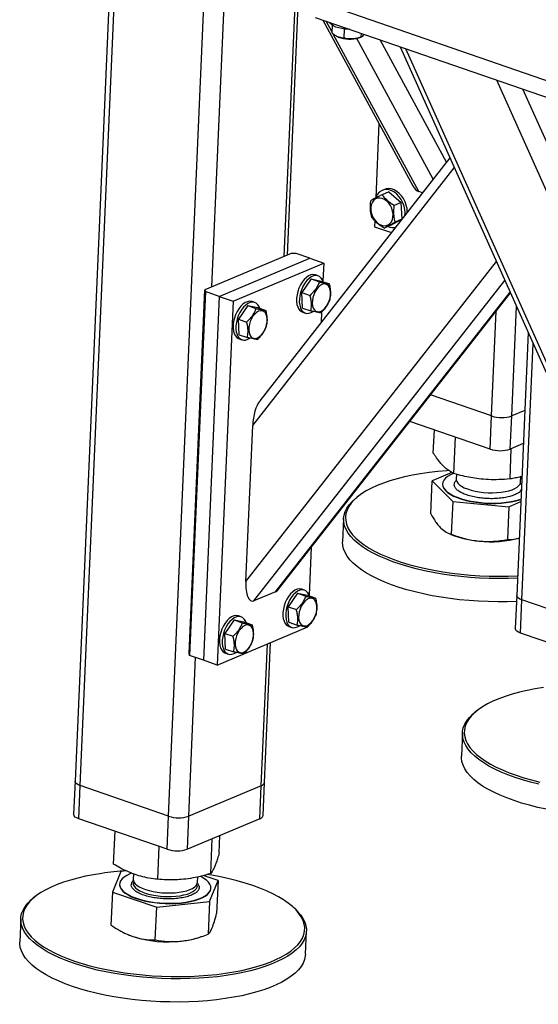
# Model space of a CAD drawing. Header units: millimetres. Extents: x 5 to 589, y 5 to 415.
# Tile 12 of 57: x 260 to 276, y 44 to 74. Entities that reach past the tile are written whole.
import ezdxf

# ---------------------------------------------------------------- set-up
doc = ezdxf.new("R2010")
doc.units = ezdxf.units.MM
doc.layers.add('TRAIT-FORT', color=4, linetype='Continuous', lineweight=25)

msp = doc.modelspace()

# ---------------------------------------------------------------- linework, layer by layer
at = {"layer": 'TRAIT-FORT', "color": 4, "linetype": 'Continuous', "lineweight": 25}
for p, q in [((263.561, 90.435), (261.839, 50.801)), ((262.001, 50.663), (263.726, 90.378)), ((268.341, 67.126), (269.341, 90.134)), ((268.439, 67.167), (269.439, 90.176)), ((264.748, 49.714), (266.473, 89.429)), ((266.088, 66.178), (267.08, 89.016)), ((269.323, 75.074), (278.765, 71.812)), ((269.3, 74.559), (278.743, 71.297)), ((269.545, 74.475), (272.338, 69.324)), ((269.821, 74.121), (269.648, 74.439)), ((269.83, 74.319), (269.819, 74.075)), ((270.207, 74.196), (270.194, 73.913)), ((272.522, 69.139), (269.865, 74.04)), ((270.005, 73.955), (270.022, 73.948)), ((272.974, 69.528), (270.601, 73.904)), ((270.661, 73.92), (270.731, 73.943)), ((270.729, 74.066), (270.724, 73.941)), ((273.388, 70.057), (271.326, 73.86)), ((271.94, 73.647), (288.958, 35.662)), ((288.971, 35.972), (272.12, 73.585)), ((289.182, 40.831), (274.945, 72.609)), ((289.029, 42.71), (275.76, 72.328)), ((271.285, 71.265), (271.185, 68.949)), ((273.49, 70.188), (267.578, 62.627)), ((267.361, 61.869), (273.627, 69.883)), ((271.197, 68.98), (271.183, 68.944)), ((271.594, 69.131), (271.383, 69.043)), ((271.457, 69.205), (271.387, 69.176)), ((271.594, 69.131), (271.973, 68.801)), ((272.639, 69.099), (272.522, 69.139)), ((271.973, 68.801), (271.762, 68.712)), ((272.003, 68.286), (271.973, 68.801)), ((271.154, 68.23), (271.146, 68.048)), ((271.146, 68.048), (271.674, 67.866)), ((271.654, 68.093), (271.443, 68.005)), ((271.654, 68.093), (271.997, 68.278)), ((271.998, 68.279), (271.792, 68.193)), ((268.553, 67.215), (265.877, 66.089)), ((268.709, 67.215), (268.553, 67.215)), ((269.138, 67.066), (268.709, 67.215)), ((266.322, 65.881), (269.138, 67.066)), ((266.751, 65.733), (269.567, 66.918)), ((267.15, 57.011), (274.934, 66.965)), ((269.138, 67.066), (269.567, 66.918)), ((269.567, 66.918), (269.543, 66.366)), ((269.397, 66.516), (269.311, 66.546)), ((267.4, 56.409), (275.196, 66.379)), ((269.176, 66.422), (268.887, 66.001)), ((269.176, 66.422), (269.434, 66.333)), ((269.176, 66.422), (269.486, 66.359)), ((269.486, 66.359), (269.743, 66.27)), ((265.386, 54.77), (265.877, 66.089)), ((265.893, 66.029), (265.401, 54.711)), ((266.322, 65.881), (265.83, 54.562)), ((265.877, 66.089), (265.893, 66.029)), ((266.322, 65.881), (265.893, 66.029)), ((266.322, 65.881), (266.751, 65.733)), ((268.069, 56.691), (275.36, 66.014)), ((268.165, 56.772), (275.371, 65.988)), ((268.887, 66.001), (269.145, 65.913)), ((268.908, 65.518), (268.887, 66.001)), ((266.751, 65.733), (266.259, 54.414)), ((267.205, 65.592), (266.916, 65.172)), ((267.205, 65.592), (267.462, 65.503)), ((267.205, 65.592), (267.515, 65.53)), ((267.425, 65.687), (267.34, 65.717)), ((275.412, 62.161), (275.56, 65.567)), ((267.515, 65.53), (267.772, 65.441)), ((268.908, 65.518), (269.166, 65.429)), ((268.912, 65.391), (268.998, 65.361)), ((269.501, 65.393), (269.487, 65.068)), ((274.787, 62.162), (274.929, 65.422)), ((266.916, 65.172), (267.173, 65.083)), ((266.937, 64.689), (266.916, 65.172)), ((266.937, 64.689), (267.194, 64.6)), ((275.923, 64.757), (275.568, 56.578)), ((266.94, 64.561), (267.026, 64.532)), ((275.73, 56.44), (276.076, 64.414)), ((274.787, 62.162), (272.892, 62.816)), ((275.818, 62.332), (275.412, 62.161)), ((267.15, 57.011), (267.361, 61.869)), ((274.742, 61.133), (272.249, 61.994)), ((274.742, 61.133), (274.787, 62.162)), ((275.367, 61.132), (275.412, 62.161)), ((272.975, 61.008), (273.007, 61.732)), ((273.617, 60.367), (273.666, 61.504)), ((275.773, 61.303), (275.367, 61.132)), ((275.359, 60.202), (275.4, 61.146)), ((273.548, 60.406), (272.938, 60.142)), ((273.695, 60.347), (273.689, 60.194)), ((272.893, 59.121), (272.938, 60.142)), ((272.938, 60.142), (273.579, 59.501)), ((273.262, 60.049), (273.262, 60.039)), ((275.687, 60.107), (275.694, 60.274)), ((270.65, 59.67), (270.597, 59.629)), ((273.579, 59.501), (273.535, 58.48)), ((273.579, 59.501), (275.322, 59.336)), ((275.322, 59.336), (275.694, 59.497)), ((275.322, 59.336), (275.277, 58.315)), ((270.188, 58.971), (270.157, 58.251)), ((273.436, 58.514), (273.525, 58.476)), ((269.183, 58.074), (269.119, 56.591)), ((268.069, 56.691), (267.4, 56.409)), ((268.972, 56.741), (268.886, 56.771)), ((268.752, 56.647), (268.463, 56.226)), ((268.752, 56.647), (269.009, 56.558)), ((268.752, 56.647), (269.061, 56.584)), ((269.061, 56.584), (269.319, 56.495)), ((275.568, 56.578), (275.523, 55.549)), ((275.685, 55.411), (275.73, 56.44)), ((278.477, 55.491), (275.73, 56.44)), ((268.463, 56.226), (268.72, 56.137)), ((268.484, 55.743), (268.463, 56.226)), ((266.78, 55.817), (266.491, 55.396)), ((266.78, 55.817), (267.038, 55.728)), ((266.78, 55.817), (267.09, 55.754)), ((267.001, 55.911), (266.915, 55.941)), ((267.09, 55.754), (267.347, 55.665)), ((268.484, 55.743), (268.741, 55.654)), ((266.259, 54.414), (269.076, 55.599)), ((268.487, 55.615), (268.573, 55.586)), ((269.076, 55.617), (269.076, 55.599)), ((266.491, 55.396), (266.749, 55.308)), ((266.512, 54.913), (266.491, 55.396)), ((278.432, 54.462), (275.685, 55.411)), ((266.512, 54.913), (266.77, 54.824)), ((267.626, 50.662), (267.818, 55.07)), ((267.727, 50.761), (267.916, 55.111)), ((265.373, 49.714), (265.587, 54.646)), ((265.401, 54.711), (265.386, 54.77)), ((265.83, 54.562), (265.401, 54.711)), ((266.259, 54.414), (265.83, 54.562)), ((266.516, 54.786), (266.602, 54.756)), ((274.34, 52.999), (274.287, 52.959)), ((273.878, 52.301), (273.847, 51.581)), ((261.839, 50.801), (261.794, 49.772)), ((261.957, 49.634), (262.001, 50.663)), ((264.748, 49.714), (262.001, 50.663)), ((267.626, 50.662), (265.373, 49.714)), ((267.581, 49.633), (267.626, 50.662)), ((267.682, 49.732), (267.727, 50.761)), ((264.704, 48.685), (261.957, 49.634)), ((264.704, 48.685), (264.748, 49.714)), ((265.329, 48.685), (265.373, 49.714)), ((267.581, 49.633), (265.329, 48.685)), ((263.037, 48.216), (263.082, 49.245)), ((266.056, 47.93), (266.102, 49.01)), ((266.321, 48.575), (266.344, 49.112)), ((264.414, 47.751), (264.458, 48.77)), ((263.265, 47.994), (263, 47.35)), ((263.428, 48.012), (263.265, 47.994)), ((263.658, 47.918), (263.65, 47.746)), ((265.648, 47.659), (265.655, 47.825)), ((266.283, 47.709), (265.82, 47.866)), ((263.224, 47.601), (263.223, 47.591)), ((265.637, 47.609), (265.648, 47.659)), ((266.018, 47.064), (266.283, 47.709)), ((266.06, 47.468), (266.06, 47.478)), ((266.283, 47.709), (266.239, 46.688)), ((260.611, 47.222), (260.558, 47.181)), ((263, 47.35), (262.955, 46.329)), ((263, 47.35), (264.376, 46.884)), ((264.332, 45.864), (264.376, 46.884)), ((264.376, 46.884), (266.018, 47.064)), ((266.018, 47.064), (265.974, 46.043)), ((268.679, 46.828), (268.63, 46.874)), ((260.149, 46.523), (260.118, 45.803)), ((263.475, 46.033), (263.486, 46.028)), ((265.663, 45.933), (265.763, 45.967)), ((268.998, 45.417), (269.03, 46.138))]:
    msp.add_line(p, q, dxfattribs=at)
at = {"layer": 'TRAIT-FORT', "color": 4, "linetype": 'Continuous', "lineweight": 25, "flags": 128}
for points in [[(270.394, 74.182), (270.347, 74.183), (270.238, 74.192), (270.133, 74.208), (270.036, 74.23), (269.949, 74.258), (269.875, 74.291), (269.817, 74.328), (269.777, 74.368), (269.758, 74.401)], [(272.167, 68.496), (272.167, 68.511), (272.159, 68.615), (272.136, 68.721), (272.099, 68.824), (272.049, 68.921), (271.988, 69.009), (271.917, 69.085), (271.839, 69.147), (271.756, 69.193), (271.671, 69.222), (271.587, 69.231), (271.507, 69.222), (271.457, 69.205)], [(271.031, 68.576), (271.044, 68.486), (271.071, 68.397), (271.112, 68.312), (271.164, 68.237), (271.226, 68.173), (271.294, 68.123), (271.366, 68.091), (271.438, 68.077), (271.508, 68.082), (271.572, 68.105), (271.628, 68.146), (271.672, 68.203), (271.704, 68.273), (271.721, 68.354), (271.724, 68.441), (271.711, 68.531), (271.684, 68.621), (271.643, 68.705), (271.591, 68.781), (271.529, 68.845), (271.461, 68.894), (271.389, 68.926), (271.317, 68.94), (271.247, 68.936), (271.183, 68.912), (271.127, 68.871), (271.083, 68.814), (271.051, 68.744), (271.034, 68.664), (271.031, 68.576)], [(272.092, 68.4), (272.097, 68.481), (272.089, 68.586), (272.066, 68.691), (272.029, 68.794), (271.979, 68.891), (271.917, 68.979), (271.846, 69.056), (271.768, 69.118), (271.686, 69.164), (271.601, 69.192), (271.517, 69.201), (271.437, 69.192), (271.362, 69.164), (271.296, 69.118), (271.24, 69.056), (271.197, 68.98)], [(269.311, 66.546), (269.298, 66.55), (269.234, 66.557), (269.166, 66.546), (269.097, 66.515), (269.028, 66.467), (268.962, 66.403), (268.9, 66.326), (268.845, 66.236), (268.799, 66.138), (268.763, 66.035)], [(269.555, 66.335), (269.532, 66.391), (269.491, 66.451), (269.441, 66.495), (269.384, 66.52), (269.32, 66.528), (269.252, 66.516), (269.183, 66.486), (269.114, 66.438), (269.047, 66.374), (268.986, 66.296), (268.931, 66.206), (268.885, 66.109), (268.849, 66.005)], [(269.213, 65.665), (269.223, 65.586), (269.245, 65.518), (269.278, 65.464), (269.32, 65.426), (269.37, 65.406), (269.426, 65.404), (269.485, 65.422), (269.544, 65.457), (269.602, 65.51), (269.655, 65.576), (269.701, 65.653), (269.738, 65.739), (269.764, 65.829), (269.779, 65.919), (269.782, 66.005), (269.772, 66.084), (269.75, 66.152), (269.717, 66.206), (269.675, 66.244), (269.625, 66.264), (269.569, 66.266), (269.51, 66.248), (269.451, 66.213), (269.393, 66.161), (269.341, 66.094), (269.295, 66.017), (269.257, 65.931), (269.231, 65.841), (269.216, 65.751), (269.213, 65.665)], [(268.763, 66.035), (268.738, 65.929), (268.725, 65.825), (268.725, 65.725), (268.736, 65.633), (268.76, 65.552), (268.796, 65.485), (268.841, 65.432), (268.895, 65.397), (268.912, 65.391)], [(268.849, 66.005), (268.824, 65.9), (268.811, 65.795), (268.81, 65.696), (268.822, 65.604), (268.846, 65.523), (268.881, 65.455), (268.927, 65.403), (268.981, 65.368), (269.042, 65.351), (269.108, 65.354), (269.177, 65.375), (269.242, 65.411)], [(267.34, 65.717), (267.326, 65.721), (267.263, 65.728), (267.195, 65.716), (267.126, 65.686), (267.057, 65.638), (266.99, 65.574), (266.929, 65.496), (266.874, 65.407), (266.828, 65.309), (266.792, 65.205)], [(267.584, 65.506), (267.56, 65.561), (267.52, 65.621), (267.47, 65.665), (267.412, 65.691), (267.349, 65.698), (267.281, 65.686), (267.211, 65.656), (267.142, 65.608), (267.076, 65.544), (267.015, 65.466), (266.96, 65.377), (266.914, 65.279), (266.878, 65.175)], [(267.242, 64.835), (267.252, 64.756), (267.274, 64.688), (267.306, 64.634), (267.349, 64.596), (267.399, 64.576), (267.455, 64.575), (267.514, 64.592), (267.573, 64.628), (267.63, 64.68), (267.683, 64.746), (267.729, 64.824), (267.766, 64.909), (267.793, 64.999), (267.808, 65.089), (267.811, 65.175), (267.801, 65.254), (267.779, 65.322), (267.746, 65.377), (267.704, 65.415), (267.654, 65.435), (267.598, 65.436), (267.539, 65.419), (267.479, 65.383), (267.422, 65.331), (267.369, 65.265), (267.323, 65.187), (267.286, 65.102), (267.26, 65.012), (267.245, 64.922), (267.242, 64.835)], [(266.792, 65.205), (266.767, 65.1), (266.754, 64.995), (266.753, 64.896), (266.765, 64.804), (266.789, 64.723), (266.824, 64.655), (266.87, 64.603), (266.924, 64.568), (266.94, 64.561)], [(266.878, 65.175), (266.853, 65.07), (266.84, 64.966), (266.839, 64.866), (266.851, 64.774), (266.875, 64.693), (266.91, 64.625), (266.956, 64.573), (267.01, 64.538), (267.071, 64.522), (267.137, 64.524), (267.205, 64.545), (267.271, 64.582)], [(273.46, 60.461), (273.393, 60.457), (273.115, 60.432), (272.843, 60.401), (272.58, 60.363), (272.325, 60.317), (272.081, 60.266), (271.849, 60.207), (271.628, 60.143), (271.422, 60.073), (271.229, 59.997), (271.052, 59.916), (270.891, 59.83), (270.746, 59.739), (270.619, 59.645), (270.509, 59.547), (270.418, 59.445), (270.346, 59.341), (270.293, 59.235), (270.26, 59.127), (270.246, 59.017), (270.251, 58.907), (270.276, 58.796), (270.321, 58.686), (270.384, 58.576), (270.467, 58.467), (270.569, 58.36), (270.688, 58.255), (270.825, 58.153), (270.979, 58.053), (271.149, 57.957), (271.335, 57.865), (271.536, 57.778), (271.75, 57.695), (271.978, 57.617), (272.217, 57.544), (272.467, 57.477), (272.727, 57.416), (272.995, 57.362), (273.27, 57.314), (273.552, 57.273), (273.838, 57.239), (274.128, 57.211), (274.42, 57.192), (274.713, 57.179), (275.006, 57.174), (275.297, 57.176), (275.585, 57.186), (275.594, 57.186)], [(273.603, 60.374), (273.507, 60.33), (273.421, 60.279), (273.353, 60.224), (273.303, 60.165), (273.273, 60.104), (273.262, 60.042), (273.272, 59.978), (273.301, 59.915), (273.35, 59.853), (273.417, 59.792), (273.502, 59.735), (273.603, 59.681), (273.72, 59.631), (273.85, 59.586), (273.992, 59.547), (274.144, 59.514), (274.303, 59.488), (274.467, 59.468)], [(273.262, 60.039), (273.262, 60.032), (273.271, 59.968), (273.3, 59.905), (273.349, 59.843), (273.416, 59.782), (273.501, 59.725), (273.603, 59.67), (273.72, 59.621), (273.85, 59.576), (273.992, 59.537), (274.143, 59.504), (274.302, 59.477), (274.467, 59.458)], [(273.689, 60.194), (273.689, 60.179), (273.702, 60.126), (273.734, 60.074), (273.785, 60.023), (273.853, 59.975), (273.938, 59.93), (274.037, 59.89), (274.149, 59.854), (274.271, 59.824), (274.401, 59.801), (274.537, 59.785)], [(274.537, 59.785), (274.676, 59.775), (274.815, 59.773), (274.952, 59.778), (275.084, 59.791), (275.208, 59.81), (275.321, 59.836), (275.423, 59.868), (275.51, 59.906), (275.581, 59.948), (275.635, 59.995), (275.67, 60.044), (275.686, 60.095), (275.687, 60.107)], [(275.591, 57.113), (275.303, 57.104), (275.008, 57.102), (274.712, 57.107), (274.415, 57.119), (274.119, 57.14), (273.826, 57.167), (273.536, 57.202), (273.251, 57.243), (272.972, 57.292), (272.7, 57.347), (272.437, 57.409), (272.184, 57.476), (271.942, 57.55), (271.712, 57.629), (271.495, 57.713), (271.291, 57.802), (271.103, 57.895), (270.931, 57.992), (270.775, 58.093), (270.636, 58.197), (270.515, 58.303), (270.412, 58.411), (270.329, 58.521), (270.264, 58.633), (270.219, 58.745), (270.194, 58.857), (270.188, 58.968), (270.202, 59.079), (270.236, 59.189), (270.29, 59.296), (270.363, 59.402), (270.455, 59.504), (270.566, 59.604), (270.597, 59.629)], [(270.605, 57.476), (270.484, 57.583), (270.381, 57.691), (270.297, 57.801), (270.233, 57.912), (270.188, 58.024), (270.162, 58.136), (270.157, 58.248), (270.157, 58.251)], [(275.56, 56.393), (275.271, 56.383), (274.977, 56.381), (274.68, 56.386), (274.384, 56.399), (274.088, 56.419), (273.794, 56.447), (273.504, 56.481), (273.219, 56.523), (272.94, 56.572), (272.669, 56.627), (272.406, 56.688), (272.153, 56.756), (271.911, 56.829), (271.68, 56.908), (271.463, 56.993), (271.26, 57.081), (271.072, 57.175), (270.899, 57.272), (270.743, 57.372), (270.605, 57.476)], [(268.886, 56.771), (268.873, 56.775), (268.809, 56.782), (268.742, 56.77), (268.672, 56.74), (268.603, 56.692), (268.537, 56.628), (268.475, 56.55), (268.421, 56.461), (268.374, 56.363), (268.338, 56.259)], [(269.131, 56.56), (269.107, 56.615), (269.067, 56.675), (269.017, 56.719), (268.959, 56.745), (268.895, 56.752), (268.828, 56.74), (268.758, 56.71), (268.689, 56.662), (268.623, 56.598), (268.561, 56.52), (268.507, 56.431), (268.46, 56.333), (268.424, 56.23)], [(268.789, 55.89), (268.798, 55.811), (268.82, 55.743), (268.853, 55.688), (268.895, 55.65), (268.946, 55.63), (269.001, 55.629), (269.06, 55.647), (269.12, 55.682), (269.177, 55.734), (269.23, 55.8), (269.276, 55.878), (269.313, 55.964), (269.34, 56.053), (269.355, 56.143), (269.357, 56.23), (269.347, 56.309), (269.326, 56.377), (269.293, 56.431), (269.25, 56.469), (269.2, 56.489), (269.144, 56.49), (269.086, 56.473), (269.026, 56.437), (268.969, 56.385), (268.916, 56.319), (268.87, 56.241), (268.833, 56.156), (268.806, 56.066), (268.791, 55.976), (268.789, 55.89)], [(275.73, 56.44), (275.668, 56.466), (275.62, 56.495), (275.587, 56.526), (275.57, 56.559), (275.568, 56.578)], [(275.73, 56.44), (275.668, 56.466), (275.62, 56.495), (275.587, 56.526), (275.57, 56.559), (275.568, 56.578)], [(268.338, 56.259), (268.313, 56.154), (268.3, 56.049), (268.3, 55.95), (268.312, 55.858), (268.336, 55.777), (268.371, 55.709), (268.416, 55.657), (268.47, 55.622), (268.487, 55.615)], [(268.424, 56.23), (268.399, 56.124), (268.386, 56.02), (268.386, 55.92), (268.398, 55.828), (268.422, 55.747), (268.457, 55.679), (268.502, 55.627), (268.556, 55.592), (268.617, 55.576), (268.683, 55.578), (268.752, 55.599), (268.818, 55.636)], [(266.915, 55.941), (266.902, 55.945), (266.838, 55.952), (266.77, 55.941), (266.701, 55.91), (266.632, 55.862), (266.566, 55.798), (266.504, 55.72), (266.449, 55.631), (266.403, 55.533), (266.367, 55.43)], [(267.159, 55.73), (267.136, 55.786), (267.095, 55.846), (267.045, 55.89), (266.988, 55.915), (266.924, 55.923), (266.856, 55.911), (266.787, 55.881), (266.718, 55.833), (266.651, 55.769), (266.59, 55.691), (266.535, 55.601), (266.489, 55.503), (266.453, 55.4)], [(266.817, 55.06), (266.827, 54.981), (266.849, 54.913), (266.882, 54.859), (266.924, 54.821), (266.974, 54.801), (267.03, 54.799), (267.089, 54.817), (267.148, 54.852), (267.206, 54.905), (267.259, 54.971), (267.305, 55.048), (267.342, 55.134), (267.368, 55.224), (267.383, 55.314), (267.386, 55.4), (267.376, 55.479), (267.354, 55.547), (267.322, 55.601), (267.279, 55.639), (267.229, 55.659), (267.173, 55.661), (267.114, 55.643), (267.055, 55.608), (266.997, 55.556), (266.945, 55.489), (266.899, 55.412), (266.861, 55.326), (266.835, 55.236), (266.82, 55.146), (266.817, 55.06)], [(275.685, 55.411), (275.624, 55.437), (275.575, 55.466), (275.542, 55.497), (275.525, 55.53), (275.523, 55.549)], [(266.367, 55.43), (266.342, 55.324), (266.329, 55.22), (266.329, 55.12), (266.341, 55.028), (266.364, 54.947), (266.4, 54.88), (266.445, 54.827), (266.499, 54.792), (266.516, 54.786)], [(266.453, 55.4), (266.428, 55.295), (266.415, 55.19), (266.414, 55.091), (266.426, 54.999), (266.45, 54.918), (266.486, 54.85), (266.531, 54.798), (266.585, 54.763), (266.646, 54.746), (266.712, 54.749), (266.781, 54.77), (266.846, 54.806)], [(276.4, 53.713), (276.141, 53.671), (275.892, 53.622), (275.653, 53.567), (275.427, 53.506), (275.213, 53.438), (275.013, 53.365), (274.828, 53.287), (274.659, 53.203), (274.506, 53.115), (274.37, 53.022), (274.252, 52.926), (274.152, 52.826), (274.07, 52.724), (274.007, 52.618), (273.964, 52.511), (273.94, 52.402), (273.936, 52.292), (273.951, 52.182), (273.986, 52.071), (274.04, 51.961), (274.113, 51.851), (274.206, 51.744), (274.316, 51.637), (274.444, 51.534), (274.59, 51.433), (274.752, 51.335), (274.931, 51.241), (275.124, 51.151), (275.332, 51.065), (275.553, 50.985), (275.786, 50.909), (276.031, 50.84), (276.286, 50.776)], [(276.258, 50.707), (275.999, 50.772), (275.752, 50.842), (275.515, 50.918), (275.291, 51), (275.081, 51.087), (274.885, 51.178), (274.705, 51.273), (274.541, 51.372), (274.393, 51.474), (274.263, 51.579), (274.151, 51.687), (274.058, 51.796), (273.984, 51.907), (273.929, 52.019), (273.894, 52.131), (273.878, 52.243), (273.883, 52.354), (273.907, 52.464), (273.951, 52.573), (274.014, 52.679), (274.097, 52.783), (274.198, 52.884), (274.287, 52.959)], [(276.494, 49.928), (276.226, 49.987), (275.968, 50.051), (275.72, 50.122), (275.484, 50.198), (275.26, 50.28), (275.05, 50.366), (274.854, 50.457), (274.674, 50.553), (274.509, 50.652), (274.362, 50.754), (274.232, 50.859), (274.12, 50.966), (274.027, 51.076), (273.952, 51.187), (273.898, 51.298), (273.862, 51.41), (273.847, 51.522), (273.847, 51.581)], [(262.001, 50.663), (261.94, 50.688), (261.891, 50.717), (261.858, 50.749), (261.841, 50.782), (261.839, 50.801)], [(262.001, 50.663), (261.94, 50.688), (261.891, 50.717), (261.858, 50.749), (261.841, 50.782), (261.839, 50.801)], [(261.957, 49.634), (261.895, 49.659), (261.847, 49.688), (261.813, 49.72), (261.796, 49.753), (261.794, 49.772)], [(262.671, 47.935), (262.412, 47.893), (262.163, 47.845), (261.925, 47.79), (261.698, 47.728), (261.484, 47.661), (261.285, 47.588), (261.1, 47.509), (260.93, 47.426), (260.777, 47.337), (260.641, 47.245), (260.523, 47.149), (260.423, 47.049), (260.341, 46.946), (260.279, 46.841), (260.235, 46.734), (260.211, 46.625), (260.207, 46.515), (260.222, 46.404), (260.257, 46.294), (260.311, 46.183), (260.385, 46.074), (260.477, 45.966), (260.587, 45.86), (260.716, 45.756), (260.861, 45.655), (261.024, 45.557), (261.202, 45.463), (261.395, 45.373), (261.603, 45.288), (261.824, 45.207), (262.057, 45.132), (262.302, 45.062), (262.557, 44.998), (262.821, 44.941), (263.093, 44.889), (263.371, 44.845), (263.655, 44.807), (263.944, 44.776), (264.235, 44.753), (264.527, 44.737), (264.821, 44.728), (265.113, 44.726), (265.402, 44.732), (265.688, 44.746), (265.969, 44.766), (266.244, 44.794), (266.512, 44.829), (266.771, 44.871), (267.02, 44.919), (267.259, 44.974), (267.485, 45.036), (267.699, 45.103), (267.899, 45.176), (268.084, 45.255), (268.253, 45.338), (268.406, 45.427), (268.542, 45.519), (268.661, 45.615), (268.761, 45.715), (268.842, 45.818), (268.905, 45.923), (268.948, 46.031), (268.972, 46.139), (268.976, 46.249), (268.961, 46.36), (268.926, 46.471), (268.872, 46.581), (268.799, 46.69), (268.707, 46.798), (268.596, 46.904), (268.468, 47.008), (268.322, 47.109), (268.16, 47.207), (267.982, 47.301), (267.788, 47.391), (267.581, 47.476), (267.36, 47.557), (267.126, 47.632), (266.882, 47.702), (266.627, 47.766), (266.363, 47.823), (266.091, 47.875), (265.937, 47.9)], [(263.6, 47.94), (263.543, 47.918), (263.445, 47.87), (263.363, 47.818), (263.3, 47.762), (263.255, 47.703), (263.229, 47.641), (263.224, 47.578), (263.238, 47.515), (263.273, 47.452), (263.326, 47.39), (263.398, 47.33), (263.487, 47.273), (263.592, 47.22), (263.713, 47.172), (263.846, 47.128), (263.99, 47.09), (264.144, 47.059), (264.305, 47.034), (264.47, 47.017), (264.638, 47.007), (264.806, 47.004), (264.971, 47.009), (265.132, 47.021), (265.286, 47.041), (265.431, 47.067), (265.565, 47.1), (265.686, 47.14), (265.792, 47.185), (265.882, 47.235), (265.955, 47.289), (266.009, 47.347), (266.044, 47.407), (266.044, 47.407)], [(266.044, 47.407), (266.06, 47.469), (266.055, 47.533), (266.031, 47.596), (265.987, 47.659), (265.925, 47.72), (265.844, 47.778), (265.746, 47.833), (265.73, 47.841)], [(263.223, 47.591), (263.224, 47.568), (263.238, 47.505), (263.272, 47.441), (263.325, 47.38), (263.397, 47.32), (263.487, 47.263), (263.592, 47.21), (263.712, 47.161), (263.846, 47.118), (263.99, 47.08), (264.144, 47.049), (264.304, 47.024), (264.47, 47.007), (264.637, 46.996), (264.805, 46.994), (264.971, 46.999), (265.132, 47.011), (265.286, 47.03), (265.431, 47.057), (265.564, 47.09), (265.685, 47.129), (265.792, 47.174), (265.882, 47.224), (265.955, 47.279), (266.009, 47.336), (266.044, 47.397)], [(263.646, 47.646), (263.649, 47.593), (263.672, 47.541), (263.714, 47.489), (263.773, 47.44), (263.85, 47.393), (263.942, 47.35), (264.048, 47.312), (264.165, 47.28), (264.292, 47.253), (264.425, 47.233), (264.563, 47.22), (264.702, 47.214), (264.841, 47.216), (264.975, 47.224), (265.103, 47.24), (265.222, 47.263), (265.33, 47.292), (265.424, 47.327), (265.504, 47.368), (265.566, 47.412), (265.611, 47.46), (265.637, 47.51), (265.643, 47.559)], [(263.65, 47.746), (263.652, 47.718), (263.669, 47.665), (263.706, 47.613), (263.761, 47.563), (263.834, 47.516), (263.922, 47.472), (264.025, 47.433), (264.14, 47.399), (264.264, 47.37), (264.396, 47.349), (264.533, 47.334), (264.672, 47.326), (264.811, 47.326), (264.947, 47.333), (265.077, 47.347), (265.198, 47.368), (265.309, 47.396), (265.407, 47.43), (265.49, 47.468), (265.557, 47.512), (265.606, 47.559), (265.637, 47.609)], [(266.044, 47.397), (266.059, 47.459), (266.06, 47.468)], [(268.679, 46.828), (268.757, 46.752), (268.85, 46.643), (268.924, 46.532), (268.979, 46.42), (269.014, 46.308), (269.03, 46.196), (269.025, 46.085), (269.001, 45.975), (268.957, 45.866), (268.894, 45.759), (268.811, 45.655), (268.71, 45.554), (268.59, 45.457), (268.452, 45.363), (268.297, 45.274), (268.126, 45.189), (267.938, 45.11), (267.736, 45.036), (267.52, 44.967), (267.29, 44.905), (267.049, 44.849), (266.796, 44.8), (266.534, 44.758), (266.263, 44.722), (265.985, 44.694), (265.7, 44.673), (265.41, 44.66), (265.117, 44.654), (264.821, 44.656), (264.524, 44.665), (264.228, 44.681), (263.933, 44.705), (263.641, 44.736), (263.354, 44.774), (263.071, 44.819), (262.796, 44.871), (262.529, 44.929), (262.271, 44.994), (262.023, 45.065), (261.787, 45.141), (261.563, 45.222), (261.352, 45.309), (261.157, 45.4), (260.976, 45.495), (260.812, 45.594), (260.664, 45.697), (260.534, 45.802), (260.422, 45.909), (260.329, 46.019), (260.255, 46.129), (260.2, 46.241), (260.165, 46.353), (260.149, 46.465), (260.154, 46.576), (260.178, 46.687), (260.222, 46.795), (260.285, 46.902), (260.368, 47.006), (260.469, 47.107), (260.558, 47.181)], [(263.486, 46.028), (263.506, 46.019), (263.638, 45.97)], [(266.503, 44.038), (266.232, 44.002), (265.953, 43.974), (265.669, 43.953), (265.379, 43.94), (265.086, 43.934), (264.79, 43.935), (264.493, 43.944), (264.197, 43.961), (263.902, 43.984), (263.61, 44.015), (263.322, 44.054), (263.04, 44.099), (262.765, 44.151), (262.497, 44.209), (262.239, 44.274), (261.992, 44.344), (261.755, 44.421), (261.531, 44.502), (261.321, 44.589), (261.125, 44.68), (260.945, 44.775), (260.78, 44.874), (260.633, 44.976), (260.503, 45.081), (260.391, 45.189), (260.298, 45.298), (260.224, 45.409), (260.169, 45.521), (260.134, 45.633), (260.118, 45.745), (260.118, 45.803)], [(268.998, 45.417), (268.994, 45.365), (268.97, 45.254), (268.926, 45.146), (268.863, 45.039), (268.78, 44.935), (268.679, 44.834), (268.559, 44.736), (268.421, 44.643), (268.266, 44.554), (268.094, 44.469), (267.907, 44.389), (267.705, 44.315), (267.488, 44.247), (267.259, 44.185), (267.018, 44.129), (266.765, 44.08), (266.503, 44.038)]]:
    msp.add_lwpolyline(points, dxfattribs=at)
at = {"layer": 'TRAIT-FORT', "color": 4, "linetype": 'Continuous', "lineweight": 25}
for centre, radius, start, end in [((270.383, 74.895), 1.014, 249.1129, 285.9126), ((271.729, 68.414), 0.39, 245.902, 281.0635), ((275.1, 63.104), 0.993, 251.654, 288.3246), ((275.055, 62.075), 0.993, 251.654, 288.3246), ((274.824, 62.425), 2.978, 263.109, 287.0547), ((274.824, 62.415), 2.978, 263.109, 287.0547), ((274.624, 61.208), 2.945, 248.0825, 265.6525), ((274.776, 61.657), 3.407, 263.6756, 284.7841), ((267.599, 50.79), 0.131, 281.8518, 347.3969), ((265.061, 50.657), 0.993, 251.654, 288.3246), ((267.555, 49.761), 0.131, 281.8518, 347.3969), ((265.016, 49.628), 0.993, 251.654, 288.3246), ((264.059, 38.316), 9.718, 93.7259, 98.2093), ((264.734, 49.513), 3.709, 252.805, 276.3904), ((264.906, 48.3), 2.484, 275.5694, 287.7359)]:
    msp.add_arc(centre, radius, start, end, dxfattribs=at)
for centre, major_axis, ratio, start_param, end_param in [((272.553, 69.859), (-0.032, 0.729), 0.470661, 2.372875, 2.957548), ((267.642, 61.988), (0.089, 0.729), 0.369211, 0.549612, 1.778921), ((267.431, 57.129), (0.089, 0.729), 0.369211, 1.778921, 3.349718), ((268.1, 57.411), (0.089, 0.729), 0.369211, 3.349718, 3.691204)]:
    msp.add_ellipse(centre, major_axis=major_axis, ratio=ratio, start_param=start_param, end_param=end_param, dxfattribs=at)
for points, knots in [([(270.194, 73.913), (270.17, 73.915), (270.122, 73.918), (270.041, 73.938), (269.951, 73.978), (269.881, 74.025), (269.838, 74.06), (269.825, 74.07), (269.819, 74.075)], [0, 0, 0, 0, 0.192003, 0.385859, 0.637822, 0.896593, 0.948284, 1, 1, 1, 1]), ([(270.724, 73.941), (270.677, 73.927), (270.584, 73.9), (270.445, 73.884), (270.314, 73.889), (270.235, 73.905), (270.194, 73.913)], [0, 0, 0, 0, 0.264605, 0.534948, 0.765343, 1, 1, 1, 1]), ([(270.724, 73.941), (270.737, 73.947), (270.763, 73.958), (270.797, 73.99), (270.817, 74.023), (270.824, 74.033)], [0, 0, 0, 0, 0.404743, 0.818263, 1, 1, 1, 1]), ([(271.383, 69.043), (271.345, 69.023), (271.268, 68.983), (271.171, 68.932), (271.093, 68.889), (271.053, 68.866), (271.033, 68.854)], [0, 0, 0, 0, 0.264605, 0.534948, 0.765343, 1, 1, 1, 1]), ([(271.383, 69.043), (271.408, 69.011), (271.459, 68.946), (271.552, 68.858), (271.654, 68.779), (271.726, 68.735), (271.762, 68.712)], [0, 0, 0, 0, 0.264605, 0.534948, 0.765343, 1, 1, 1, 1]), ([(271.064, 68.335), (271.049, 68.397), (271.025, 68.498), (271.017, 68.658), (271.023, 68.769), (271.031, 68.835), (271.033, 68.854)], [0, 0, 0, 0, 0.385549, 0.637642, 0.896546, 1, 1, 1, 1]), ([(271.792, 68.193), (271.785, 68.223), (271.769, 68.284), (271.753, 68.391), (271.746, 68.515), (271.752, 68.618), (271.759, 68.684), (271.761, 68.703), (271.762, 68.712)], [0, 0, 0, 0, 0.192003, 0.385859, 0.637822, 0.896593, 0.948284, 1, 1, 1, 1]), ([(271.443, 68.005), (271.402, 68.03), (271.32, 68.081), (271.216, 68.165), (271.13, 68.251), (271.086, 68.307), (271.064, 68.335)], [0, 0, 0, 0, 0.264605, 0.534948, 0.765343, 1, 1, 1, 1]), ([(271.443, 68.005), (271.466, 68.018), (271.511, 68.044), (271.596, 68.091), (271.692, 68.141), (271.759, 68.176), (271.792, 68.193)], [0, 0, 0, 0, 0.264605, 0.534948, 0.765343, 1, 1, 1, 1]), ([(269.434, 66.333), (269.418, 66.293), (269.386, 66.213), (269.318, 66.101), (269.236, 66), (269.175, 65.942), (269.145, 65.913)], [0, 0, 0, 0, 0.264605, 0.534948, 0.765343, 1, 1, 1, 1]), ([(269.434, 66.333), (269.47, 66.324), (269.543, 66.307), (269.631, 66.288), (269.697, 66.276), (269.728, 66.272), (269.743, 66.27)], [0, 0, 0, 0, 0.264605, 0.534948, 0.765343, 1, 1, 1, 1]), ([(269.764, 65.787), (269.77, 65.815), (269.781, 65.871), (269.789, 65.971), (269.784, 66.087), (269.765, 66.182), (269.75, 66.244), (269.746, 66.262), (269.743, 66.27)], [0, 0, 0, 0, 0.192003, 0.385859, 0.637822, 0.896593, 0.948284, 1, 1, 1, 1]), ([(269.166, 65.429), (269.176, 65.486), (269.193, 65.581), (269.185, 65.729), (269.166, 65.833), (269.149, 65.895), (269.145, 65.913)], [0, 0, 0, 0, 0.385549, 0.637642, 0.896546, 1, 1, 1, 1]), ([(269.475, 65.367), (269.51, 65.4), (269.58, 65.467), (269.662, 65.574), (269.723, 65.682), (269.75, 65.752), (269.764, 65.787)], [0, 0, 0, 0, 0.264605, 0.534948, 0.765343, 1, 1, 1, 1]), ([(267.462, 65.503), (267.447, 65.464), (267.415, 65.383), (267.347, 65.272), (267.265, 65.171), (267.204, 65.112), (267.173, 65.083)], [0, 0, 0, 0, 0.264605, 0.534948, 0.765343, 1, 1, 1, 1]), ([(267.462, 65.503), (267.499, 65.495), (267.572, 65.477), (267.659, 65.459), (267.726, 65.447), (267.757, 65.443), (267.772, 65.441)], [0, 0, 0, 0, 0.264605, 0.534948, 0.765343, 1, 1, 1, 1]), ([(267.793, 64.958), (267.799, 64.986), (267.81, 65.042), (267.818, 65.141), (267.812, 65.257), (267.794, 65.353), (267.779, 65.414), (267.774, 65.432), (267.772, 65.441)], [0, 0, 0, 0, 0.192003, 0.385859, 0.637822, 0.896593, 0.948284, 1, 1, 1, 1]), ([(269.475, 65.367), (269.458, 65.369), (269.423, 65.373), (269.349, 65.387), (269.262, 65.406), (269.198, 65.422), (269.166, 65.429)], [0, 0, 0, 0, 0.264605, 0.534948, 0.765343, 1, 1, 1, 1]), ([(267.194, 64.6), (267.205, 64.657), (267.222, 64.751), (267.213, 64.899), (267.194, 65.004), (267.178, 65.065), (267.173, 65.083)], [0, 0, 0, 0, 0.385549, 0.637642, 0.896546, 1, 1, 1, 1]), ([(267.504, 64.537), (267.539, 64.57), (267.608, 64.638), (267.69, 64.745), (267.752, 64.853), (267.779, 64.922), (267.793, 64.958)], [0, 0, 0, 0, 0.264605, 0.534948, 0.765343, 1, 1, 1, 1]), ([(267.504, 64.537), (267.487, 64.539), (267.451, 64.544), (267.378, 64.558), (267.29, 64.577), (267.227, 64.592), (267.194, 64.6)], [0, 0, 0, 0, 0.264605, 0.534948, 0.765343, 1, 1, 1, 1]), ([(273.617, 60.367), (273.573, 60.39), (273.49, 60.433), (273.37, 60.523), (273.264, 60.625), (273.166, 60.738), (273.072, 60.861), (273.009, 60.958), (272.975, 61.008)], [0, 0, 0, 0, 0.202068, 0.3827, 0.555315, 0.692992, 0.838894, 1, 1, 1, 1]), ([(275.359, 60.202), (275.242, 60.193), (275.02, 60.176), (274.695, 60.178), (274.407, 60.201), (274.141, 60.241), (273.884, 60.294), (273.709, 60.342), (273.617, 60.367)], [0, 0, 0, 0, 0.202068, 0.3827, 0.555315, 0.692992, 0.838894, 1, 1, 1, 1]), ([(274.522, 59.601), (274.459, 59.609), (274.329, 59.624), (274.143, 59.664), (273.971, 59.717), (273.825, 59.783), (273.733, 59.845), (273.68, 59.897), (273.642, 59.949), (273.62, 60.013), (273.634, 60.086), (273.662, 60.138), (273.694, 60.162), (273.699, 60.166)], [0, 0, 0, 0, 0.102366, 0.210863, 0.323871, 0.439278, 0.554684, 0.611253, 0.667837, 0.776335, 0.878701, 0.981066, 1, 1, 1, 1]), ([(275.729, 60.286), (275.717, 60.282), (275.651, 60.259), (275.528, 60.229), (275.417, 60.212), (275.359, 60.202)], [0, 0, 0, 0, 0.095589, 0.525401, 1, 1, 1, 1]), ([(275.678, 60.079), (275.678, 60.079), (275.692, 60.065), (275.709, 60.043), (275.715, 60.022), (275.717, 60.014)], [0, 0, 0, 0, 0.030115, 0.639607, 1, 1, 1, 1]), ([(275.711, 59.87), (275.701, 59.853), (275.677, 59.812), (275.595, 59.751), (275.471, 59.691), (275.31, 59.642), (275.154, 59.614), (275.02, 59.599), (274.886, 59.589), (274.718, 59.587), (274.586, 59.597), (274.522, 59.601)], [0, 0, 0, 0, 0.08685, 0.214468, 0.347392, 0.483137, 0.618881, 0.68542, 0.751976, 0.879594, 1, 1, 1, 1]), ([(272.893, 59.121), (272.944, 59.034), (273.02, 58.904), (273.127, 58.762), (273.181, 58.703), (273.209, 58.674)], [0, 0, 0, 0, 0.495251, 0.746818, 1, 1, 1, 1]), ([(273.209, 58.674), (273.263, 58.627), (273.372, 58.531), (273.48, 58.497), (273.535, 58.48)], [0, 0, 0, 0, 0.494511, 1, 1, 1, 1]), ([(273.535, 58.48), (273.675, 58.432), (273.886, 58.36), (274.177, 58.298), (274.326, 58.28), (274.401, 58.271)], [0, 0, 0, 0, 0.495251, 0.746818, 1, 1, 1, 1]), ([(274.401, 58.271), (274.547, 58.264), (274.843, 58.249), (275.131, 58.293), (275.277, 58.315)], [0, 0, 0, 0, 0.494511, 1, 1, 1, 1]), ([(275.277, 58.315), (275.365, 58.318), (275.486, 58.323), (275.611, 58.356), (275.645, 58.366)], [0, 0, 0, 0, 0.727404, 1, 1, 1, 1]), ([(269.009, 56.558), (268.993, 56.518), (268.962, 56.438), (268.893, 56.326), (268.811, 56.225), (268.751, 56.167), (268.72, 56.137)], [0, 0, 0, 0, 0.264605, 0.534948, 0.765343, 1, 1, 1, 1]), ([(269.009, 56.558), (269.045, 56.549), (269.119, 56.531), (269.206, 56.513), (269.273, 56.501), (269.303, 56.497), (269.319, 56.495)], [0, 0, 0, 0, 0.264605, 0.534948, 0.765343, 1, 1, 1, 1]), ([(269.34, 56.012), (269.345, 56.04), (269.357, 56.096), (269.365, 56.195), (269.359, 56.311), (269.341, 56.407), (269.326, 56.469), (269.321, 56.486), (269.319, 56.495)], [0, 0, 0, 0, 0.192003, 0.385859, 0.637822, 0.896593, 0.948284, 1, 1, 1, 1]), ([(268.741, 55.654), (268.751, 55.711), (268.769, 55.805), (268.76, 55.953), (268.741, 56.058), (268.725, 56.119), (268.72, 56.137)], [0, 0, 0, 0, 0.385549, 0.637642, 0.896546, 1, 1, 1, 1]), ([(269.051, 55.591), (269.085, 55.625), (269.155, 55.692), (269.237, 55.799), (269.298, 55.907), (269.326, 55.977), (269.34, 56.012)], [0, 0, 0, 0, 0.264605, 0.534948, 0.765343, 1, 1, 1, 1]), ([(267.038, 55.728), (267.022, 55.688), (266.99, 55.608), (266.922, 55.496), (266.84, 55.395), (266.779, 55.337), (266.749, 55.308)], [0, 0, 0, 0, 0.264605, 0.534948, 0.765343, 1, 1, 1, 1]), ([(267.038, 55.728), (267.074, 55.719), (267.147, 55.702), (267.235, 55.683), (267.301, 55.671), (267.332, 55.667), (267.347, 55.665)], [0, 0, 0, 0, 0.264605, 0.534948, 0.765343, 1, 1, 1, 1]), ([(267.368, 55.182), (267.374, 55.21), (267.385, 55.266), (267.393, 55.366), (267.388, 55.481), (267.37, 55.577), (267.354, 55.639), (267.35, 55.657), (267.347, 55.665)], [0, 0, 0, 0, 0.192003, 0.385859, 0.637822, 0.896593, 0.948284, 1, 1, 1, 1]), ([(269.051, 55.591), (269.033, 55.594), (268.998, 55.598), (268.924, 55.612), (268.837, 55.631), (268.773, 55.646), (268.741, 55.654)], [0, 0, 0, 0, 0.264605, 0.534948, 0.765343, 1, 1, 1, 1]), ([(266.77, 54.824), (266.78, 54.881), (266.797, 54.976), (266.789, 55.124), (266.77, 55.228), (266.753, 55.29), (266.749, 55.308)], [0, 0, 0, 0, 0.385549, 0.637642, 0.896546, 1, 1, 1, 1]), ([(267.079, 54.762), (267.114, 54.795), (267.184, 54.862), (267.266, 54.969), (267.327, 55.077), (267.354, 55.147), (267.368, 55.182)], [0, 0, 0, 0, 0.264605, 0.534948, 0.765343, 1, 1, 1, 1]), ([(267.079, 54.762), (267.062, 54.764), (267.027, 54.768), (266.953, 54.782), (266.866, 54.801), (266.802, 54.817), (266.77, 54.824)], [0, 0, 0, 0, 0.264605, 0.534948, 0.765343, 1, 1, 1, 1]), ([(266.321, 48.575), (266.302, 48.512), (266.267, 48.392), (266.217, 48.244), (266.173, 48.134), (266.133, 48.05), (266.095, 47.983), (266.069, 47.948), (266.056, 47.93)], [0, 0, 0, 0, 0.202068, 0.3827, 0.555315, 0.692992, 0.838894, 1, 1, 1, 1]), ([(264.414, 47.751), (264.321, 47.762), (264.145, 47.782), (263.888, 47.84), (263.661, 47.913), (263.451, 47.999), (263.248, 48.096), (263.11, 48.175), (263.037, 48.216)], [0, 0, 0, 0, 0.202068, 0.3827, 0.555315, 0.692992, 0.838894, 1, 1, 1, 1]), ([(266.056, 47.93), (265.945, 47.898), (265.736, 47.837), (265.429, 47.776), (265.158, 47.742), (264.908, 47.729), (264.665, 47.731), (264.5, 47.744), (264.414, 47.751)], [0, 0, 0, 0, 0.2020684, 0.3826998, 0.5553146, 0.6929917, 0.8388942, 1, 1, 1, 1]), ([(265.685, 47.441), (265.672, 47.418), (265.645, 47.37), (265.557, 47.304), (265.432, 47.244), (265.271, 47.195), (265.115, 47.166), (264.981, 47.151), (264.847, 47.142), (264.68, 47.14), (264.482, 47.152), (264.29, 47.177), (264.105, 47.216), (263.932, 47.269), (263.786, 47.335), (263.694, 47.397), (263.641, 47.45), (263.604, 47.501), (263.58, 47.565), (263.593, 47.614), (263.599, 47.638)], [0, 0, 0, 0, 0.058248, 0.119986, 0.18429, 0.249959, 0.315627, 0.347816, 0.380014, 0.441752, 0.5, 0.558248, 0.619986, 0.68429, 0.749959, 0.815627, 0.847816, 0.880014, 0.941752, 1, 1, 1, 1]), ([(263.599, 47.638), (263.61, 47.662), (263.621, 47.688), (263.651, 47.711), (263.654, 47.713)], [0, 0, 0, 0, 0.904915, 1, 1, 1, 1]), ([(265.638, 47.633), (265.639, 47.632), (265.653, 47.618), (265.679, 47.578), (265.704, 47.514), (265.691, 47.465), (265.685, 47.441)], [0, 0, 0, 0, 0.017429, 0.225314, 0.62392, 1, 1, 1, 1]), ([(266.101, 46.239), (266.123, 46.3), (266.169, 46.422), (266.216, 46.599), (266.239, 46.688)], [0, 0, 0, 0, 0.494511, 1, 1, 1, 1]), ([(262.955, 46.329), (263.029, 46.28), (263.138, 46.206), (263.288, 46.122), (263.442, 46.044), (263.559, 46), (263.638, 45.97)], [0, 0, 0, 0, 0.329812, 0.495383, 0.659853, 1, 1, 1, 1]), ([(263.638, 45.97), (263.754, 45.937), (263.987, 45.871), (264.216, 45.866), (264.332, 45.864)], [0, 0, 0, 0, 0.494511, 1, 1, 1, 1]), ([(265.147, 45.827), (265.285, 45.848), (265.564, 45.892), (265.836, 45.992), (265.974, 46.043)], [0, 0, 0, 0, 0.494511, 1, 1, 1, 1]), ([(265.974, 46.043), (265.994, 46.061), (266.024, 46.088), (266.067, 46.162), (266.09, 46.213), (266.101, 46.239)], [0, 0, 0, 0, 0.495251, 0.746818, 1, 1, 1, 1]), ([(264.332, 45.864), (264.464, 45.844), (264.662, 45.814), (264.937, 45.809), (265.077, 45.821), (265.147, 45.827)], [0, 0, 0, 0, 0.495251, 0.746818, 1, 1, 1, 1])]:
    msp.add_open_spline(points, degree=3, knots=knots, dxfattribs=at)

doc.saveas('drawing.dxf')
